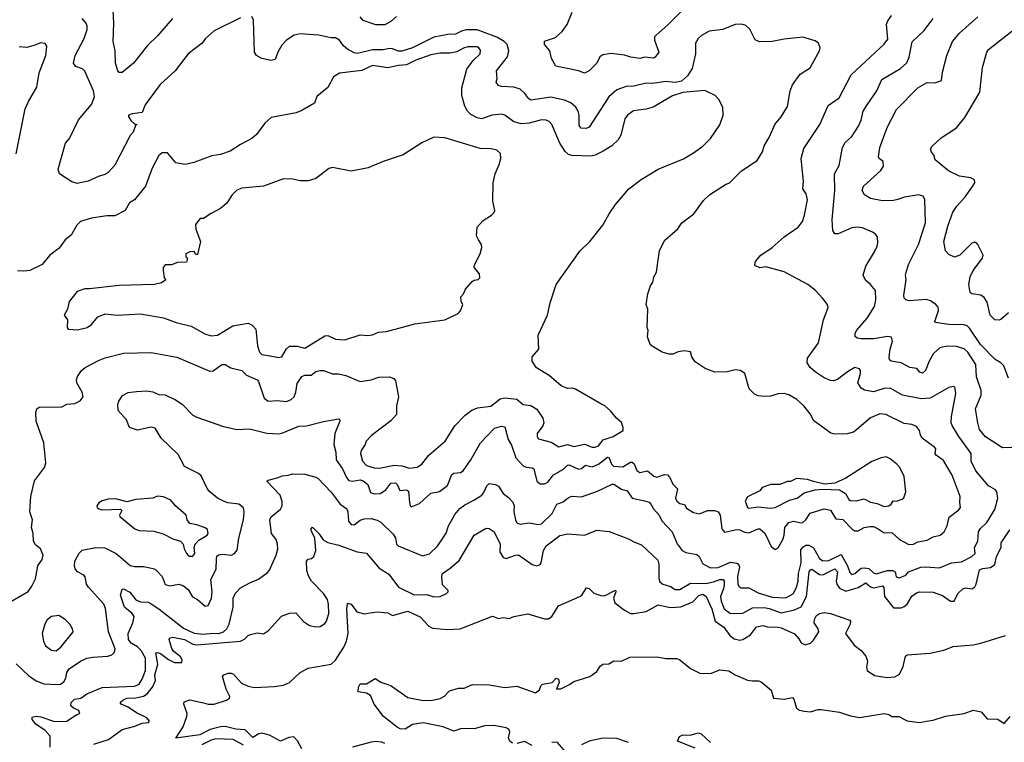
# Model space of a CAD drawing. Extents: x 1863017 to 1989460, y 394564 to 532820.
# Tile 100 of 213: x 1890228 to 1896637, y 495697 to 500397. Entities that reach past the tile are written whole.
import ezdxf

# ---------------------------------------------------------------- set-up
doc = ezdxf.new("R2010")
doc.units = 0

msp = doc.modelspace()

# ---------------------------------------------------------------- linework, layer by layer
at = {"layer": '0CON10XD'}
for points in [[(1891222.9, 500405), (1891125, 500293.1), (1891060.6, 500229.4), (1890969.2, 500115), (1890895, 500054), (1890875, 500053.8), (1890866.2, 500065), (1890852.5, 500115), (1890849.4, 500195), (1890836.7, 500255), (1890841.5, 500375), (1890832.5, 500545)], [(1894545, 500461.4), (1894448.6, 500365), (1894368, 500295), (1894360.8, 500285), (1894360, 500265), (1894387.5, 500185), (1894365, 500154), (1894352.3, 500147.7), (1894297.6, 500152.4), (1894265, 500145.6), (1894205.6, 500154.4), (1894165, 500166.7), (1894078, 500178), (1894025, 500167.8), (1894004, 500155), (1893985.6, 500115), (1893935, 500064), (1893905, 500049.2), (1893865, 500064), (1893718.8, 500095), (1893690, 500145), (1893678.8, 500195), (1893643.8, 500235), (1893643.6, 500256.4), (1893715, 500280.8), (1893759.7, 500320.3), (1893792, 500365), (1893824.2, 500445)], [(1890425.9, 495665), (1890425.8, 495735.8), (1890395, 495774.6), (1890332.5, 495815), (1890308.6, 495845), (1890310.6, 495859.4), (1890335, 495866.9), (1890365, 495862.7), (1890455, 495831.5), (1890535, 495833.6), (1890595, 495876), (1890620, 495885), (1890613.9, 495903.9), (1890578, 495918), (1890562.2, 495935), (1890563.8, 495955), (1890585, 495977.8), (1890626.5, 495983.5), (1890665, 496011.3), (1890765, 496052.4), (1890975, 496062.1), (1891005.5, 496075), (1891025, 496107.1), (1891046.8, 496165), (1891047.2, 496245), (1891018.5, 496295), (1890995, 496317.2), (1890955, 496341.1), (1890937.7, 496365), (1890935.3, 496405), (1890964.5, 496475), (1890972.5, 496515), (1890960.6, 496535), (1890911.6, 496575), (1890885.5, 496654.5), (1890895, 496692.5), (1890905, 496696), (1890945, 496673.1), (1890984.2, 496624.2), (1891015, 496611.1), (1891065, 496607.5), (1891085, 496596.7), (1891134.9, 496564.9), (1891295, 496439.2), (1891365, 496407.5), (1891425, 496401.1), (1891485, 496407.5), (1891525, 496404.2), (1891555, 496416), (1891577.2, 496435), (1891591.9, 496465), (1891617.6, 496575), (1891618.4, 496635), (1891633.7, 496666.3), (1891665, 496701.5), (1891725.5, 496734.5), (1891782.8, 496757.2), (1891839.8, 496800.2), (1891853.4, 496816.6), (1891898.5, 496915), (1891908.9, 496955), (1891905.5, 496985), (1891898.5, 497015), (1891868.2, 497055), (1891856.5, 497145), (1891865, 497164.2), (1891925.8, 497214.2), (1891936, 497235), (1891937, 497263), (1891924.3, 497305), (1891837.5, 497395), (1891845, 497402.5), (1891905, 497416.2), (1891938.8, 497431.2), (1891975, 497434.2), (1892005, 497444.2), (1892085, 497440.8), (1892155, 497422.5), (1892168.8, 497415), (1892255, 497324.2), (1892314.3, 497245), (1892357.1, 497215), (1892364.5, 497195), (1892367.8, 497135), (1892385, 497114.4), (1892405, 497111.9), (1892445, 497142.2), (1892470.2, 497149.8), (1892515, 497152.5), (1892555, 497142.7), (1892578.6, 497128.6), (1892660.2, 497050.2), (1892674.4, 497025), (1892682, 496985), (1892691.2, 496975), (1892850, 496910), (1892896.6, 496923.4), (1892947.3, 496972.7), (1893003.8, 497056.2), (1893020, 497105), (1893037.7, 497135), (1893060.6, 497179.4), (1893093.1, 497216.9), (1893125, 497242.5), (1893185, 497271.2), (1893235.6, 497305), (1893252.2, 497325), (1893269.4, 497365), (1893285, 497380), (1893325, 497373.5), (1893345, 497363.3), (1893375, 497314.3), (1893410.2, 497290.2), (1893438.9, 497258.9), (1893446.7, 497235), (1893445.6, 497195), (1893455.6, 497145), (1893465, 497124), (1893485, 497115.6), (1893545, 497123.4), (1893605, 497114.4), (1893625, 497117.5), (1893695, 497186), (1893724.3, 497245), (1893765, 497260), (1893799.8, 497290.2), (1893822.1, 497297.9), (1893885, 497294.6), (1893988.6, 497331.4), (1894085, 497375.6), (1894095.4, 497375.4), (1894145, 497344.4), (1894182.6, 497332.6), (1894215.4, 497285.4), (1894295, 497266.7), (1894325, 497257.8), (1894336.6, 497246.6), (1894354.5, 497215), (1894390, 497175), (1894407.1, 497137.1), (1894475.6, 497065), (1894507.9, 496987.9), (1894541.2, 496945), (1894565, 496932.5), (1894635, 496918.8), (1894650, 496905), (1894675, 496857.5), (1894725, 496832.2), (1894775, 496834.5), (1894855, 496868.9), (1894895, 496862.5), (1894906, 496855), (1894913.1, 496835), (1894899.5, 496775), (1894902.5, 496725), (1894910.3, 496710.3), (1894925, 496702), (1894975, 496701.4), (1895035, 496670), (1895125, 496640.6), (1895215, 496635.6), (1895265.3, 496664.7), (1895285.4, 496705), (1895295.4, 496745), (1895296.4, 496795), (1895315.7, 496865), (1895311.6, 496948.4), (1895325, 496966.9), (1895345, 496979.4), (1895365, 496978.5), (1895395, 496962.7), (1895435, 496892.5), (1895456.8, 496876.8), (1895495, 496880), (1895575, 496917.8), (1895615.6, 496845), (1895630.7, 496800.7), (1895645, 496788), (1895665, 496795.8), (1895705, 496828.6), (1895725, 496831.9), (1895755, 496826.7), (1895785, 496798.5), (1895805, 496792.1), (1895874.2, 496814.2), (1895912.5, 496815), (1895925.7, 496805), (1895933.2, 496773.2), (1895955, 496766), (1895996.2, 496785), (1896014, 496806), (1896094.6, 496835.4), (1896125, 496839.1), (1896215, 496830.9), (1896293.7, 496863.7), (1896358.3, 496871.7), (1896424.6, 496905.4), (1896448, 496925), (1896442.2, 496965), (1896464.3, 497005), (1896470, 497065), (1896481.7, 497088.3), (1896523.8, 497126.2), (1896575, 497211.2), (1896595.6, 497285.6), (1896588.6, 497325), (1896579.3, 497339.3), (1896534, 497365), (1896451.9, 497461.9), (1896420.4, 497525), (1896421.5, 497575), (1896340.4, 497685), (1896297, 497757), (1896291.8, 497775), (1896294, 497816), (1896320.8, 497965), (1896315, 498006.7), (1896305, 498011.2), (1896275, 498004), (1896155, 497935.5), (1896095, 497930.8), (1895974.7, 497954.7), (1895895, 497999.5), (1895855, 497998.2), (1895785, 497976.9), (1895726.8, 497986.8), (1895705, 498001.2), (1895684, 498035), (1895701.4, 498095), (1895702, 498115), (1895695.5, 498125.5), (1895665, 498134.2), (1895616.4, 498106.4), (1895552.2, 498057.8), (1895525, 498048.5), (1895505, 498049.5), (1895465, 498067.3), (1895406.5, 498106.5), (1895374.4, 498135), (1895354.4, 498165), (1895357.1, 498195), (1895428.6, 498295), (1895460.6, 498445), (1895491.2, 498525), (1895486.2, 498545), (1895453.3, 498585), (1895407.5, 498635), (1895357.5, 498675), (1895205, 498758), (1895085, 498790), (1895045, 498784), (1895017.5, 498795), (1895013, 498803), (1895016.7, 498825), (1895053.3, 498865), (1895125.4, 498914.6), (1895205, 498984.2), (1895295, 499048), (1895324.2, 499085), (1895336.7, 499125), (1895356.7, 499225), (1895347.8, 499265), (1895326.5, 499296.5), (1895330, 499345), (1895314.4, 499495), (1895331.1, 499558.9), (1895435.6, 499715), (1895490.4, 499839.6), (1895561.4, 499888.6), (1895640.9, 500039.1), (1895855, 500237.5), (1895879.1, 500270.9), (1895870, 500365), (1895875.8, 500385), (1895902.5, 500425)], [(1891665, 500408.6), (1891495, 500324.2), (1891436.4, 500273.6), (1891415.4, 500244.6), (1891324.6, 500175.4), (1891240.8, 500065), (1891142.5, 499975), (1891045, 499843.8), (1891025.5, 499794.5), (1890960, 499785), (1890937.5, 499775), (1890937.5, 499765), (1890955, 499740), (1890975, 499720), (1890990, 499715), (1890981.7, 499708.3), (1890966, 499665), (1890947.1, 499642.9), (1890848.5, 499451.5), (1890805, 499402.5), (1890785, 499389.2), (1890745, 499380), (1890675, 499347.5), (1890602.3, 499332.3), (1890567.5, 499342.5), (1890486.7, 499395), (1890478, 499425), (1890527.5, 499595), (1890551.9, 499625), (1890612, 499745), (1890695.5, 499844.5), (1890715.7, 499895), (1890709.2, 499935), (1890652.8, 500062.8), (1890636.9, 500076.9), (1890592.8, 500092.8), (1890579.4, 500115), (1890588.5, 500165), (1890647.3, 500275), (1890667.6, 500332.4), (1890668.2, 500355), (1890661.1, 500375), (1890635, 500405.6)], [(1890787.6, 496567.6), (1890775.3, 496595.3), (1890676, 496705), (1890663.8, 496725), (1890653.9, 496773.9), (1890646.2, 496785), (1890605.7, 496805.7), (1890590, 496825), (1890584.2, 496845), (1890588, 496875), (1890615, 496926.7), (1890635, 496946.2), (1890725, 496964.3), (1890781.7, 496961.7), (1890855.8, 496925), (1890947.6, 496847.6), (1890975, 496840), (1891035, 496841.4), (1891097.9, 496827.9), (1891115, 496818), (1891155.6, 496775.6), (1891175, 496724.4), (1891205, 496714.5), (1891265, 496725.8), (1891295, 496715.7), (1891325, 496690.6), (1891353.8, 496643.8), (1891386.3, 496626.3), (1891435, 496582.5), (1891455, 496586.7), (1891476.4, 496633.6), (1891481.3, 496675), (1891472.5, 496755), (1891507.6, 496822.4), (1891509.5, 496890.5), (1891512, 496908), (1891522.7, 496917.3), (1891548.6, 496921.4), (1891606.5, 496913.5), (1891626, 496924), (1891643.4, 496946.6), (1891655.6, 497025), (1891685.5, 497145), (1891690, 497195), (1891685, 497221.2), (1891655, 497245.6), (1891583.6, 497253.6), (1891555, 497264.4), (1891516, 497285), (1891465, 497327.1), (1891447.8, 497347.8), (1891409.4, 497429.4), (1891391.2, 497445), (1891300.2, 497490.2), (1891259.1, 497569.1), (1891150, 497675), (1891110.5, 497740.5), (1891083.2, 497746.8), (1890995, 497727.5), (1890942.5, 497745), (1890923.8, 497795), (1890869.4, 497855), (1890867.8, 497895), (1890873.6, 497916.4), (1890897.7, 497952.3), (1890935, 497971.2), (1890989.2, 497979.2), (1891055, 497983.3), (1891095, 497976.9), (1891135, 497960), (1891175, 497958), (1891243.3, 497925), (1891285, 497895.8), (1891355.4, 497825.4), (1891381.1, 497811.1), (1891555, 497750), (1891645, 497732.5), (1891725, 497735.8), (1891836.8, 497706.8), (1891915.6, 497704.4), (1891935, 497706.9), (1892045, 497752.5), (1892095, 497756), (1892205, 497784.2), (1892305, 497800), (1892312.5, 497795), (1892311.2, 497785), (1892278.8, 497705), (1892272.5, 497635), (1892286.6, 497585), (1892287.2, 497535), (1892330, 497475), (1892355, 497418.6), (1892370, 497400), (1892394.6, 497394.6), (1892445, 497403.7), (1892465, 497396.8), (1892494.7, 497374.7), (1892512.6, 497322.6), (1892535, 497312.3), (1892575.2, 497314.8), (1892610.6, 497339.4), (1892645, 497382.2), (1892673.6, 497383.6), (1892684.5, 497374.5), (1892702, 497335), (1892745, 497339.4), (1892759.8, 497329.8), (1892765.7, 497255.7), (1892770, 497235), (1892777.5, 497227.5), (1892829.8, 497250.2), (1892905, 497317.5), (1892961.3, 497328.7), (1893013.6, 497366.4), (1893041.7, 497438.3), (1893055, 497448.1), (1893097.9, 497452.1), (1893115, 497462.5), (1893165, 497534), (1893226.7, 497645), (1893319.5, 497740.5), (1893365, 497754.2), (1893385, 497748.8), (1893407.2, 497667.2), (1893430.2, 497630.2), (1893458.2, 497548.2), (1893506.2, 497496.2), (1893525, 497486.5), (1893565, 497483.1), (1893575.4, 497475.4), (1893593.5, 497395), (1893615, 497377.1), (1893645, 497378.9), (1893665, 497390), (1893703.5, 497436.5), (1893767.5, 497472.5), (1893795, 497499.5), (1893805, 497501.2), (1893865, 497473.1), (1893885, 497478.5), (1893910.9, 497499.1), (1893955, 497489.3), (1893995, 497506.9), (1894055, 497552.1), (1894066.2, 497546.2), (1894080.4, 497505), (1894093.5, 497493.5), (1894155, 497488.8), (1894205, 497519.6), (1894215, 497520), (1894227.7, 497507.7), (1894245, 497465.6), (1894265, 497450.9), (1894315, 497462.1), (1894355, 497427.3), (1894375, 497420.4), (1894425, 497439.7), (1894445, 497436.1), (1894460, 497420), (1894479.6, 497375), (1894510.5, 497345), (1894497.3, 497285), (1894504.5, 497265), (1894525, 497249.1), (1894555, 497242.9), (1894569.2, 497219.2), (1894585, 497210), (1894615, 497191.1), (1894652.8, 497182.8), (1894706.1, 497203.9), (1894753.8, 497203.8), (1894775, 497195.7), (1894787.5, 497175), (1894799.4, 497085), (1894815, 497064.2), (1894895, 497081.9), (1894915, 497079.2), (1894945, 497063.3), (1894975, 497060.3), (1895035, 497086.4), (1895045, 497085.5), (1895078, 497058), (1895120.5, 496970.5), (1895145, 496950), (1895165, 496961.2), (1895195, 497015.8), (1895204.6, 497045), (1895208.5, 497095), (1895235, 497126.5), (1895265, 497135.5), (1895315, 497124.5), (1895325, 497127.3), (1895345, 497144.5), (1895372.5, 497187.5), (1895465, 497215.4), (1895505.8, 497205.8), (1895539.5, 497149.5), (1895585, 497145.4), (1895645, 497084.6), (1895665, 497072.5), (1895685, 497072.3), (1895725, 497093.3), (1895761.2, 497101.2), (1895785, 497100), (1895815, 497084.5), (1895855, 497059.1), (1895905, 497062.1), (1895955, 497015.6), (1896014.5, 496984.5), (1896045, 496985.6), (1896075, 497000.6), (1896135, 497010.6), (1896175, 497032.9), (1896220, 497045), (1896246, 497065), (1896264.3, 497105), (1896278.2, 497161.8), (1896341.1, 497208.9), (1896352.9, 497225), (1896346.8, 497256.8), (1896350, 497295), (1896297.8, 497435), (1896240.9, 497530.9), (1896192.9, 497565), (1896187.5, 497575), (1896191.4, 497605), (1896184.3, 497615), (1896102.9, 497675), (1896091.1, 497695), (1896084.4, 497725), (1896065, 497751.4), (1896035, 497764.4), (1895985, 497769.5), (1895865, 497830), (1895826.6, 497833.4), (1895765, 497807.1), (1895678.1, 497731.9), (1895655, 497713.1), (1895615, 497702.8), (1895535, 497701.5), (1895507.7, 497707.7), (1895398.3, 497788.3), (1895374.1, 497834.1), (1895332, 497885), (1895286.4, 497926.4), (1895235, 497958), (1895205, 497965.8), (1895165.9, 497964.1), (1895115, 497949.2), (1895075.9, 497945.9), (1895035, 497951.2), (1895011.7, 497961.7), (1894976.1, 497996.1), (1894947.5, 498095), (1894920, 498115), (1894885, 498120), (1894833.6, 498106.4), (1894753.6, 498103.6), (1894689.3, 498129.3), (1894625, 498172.5), (1894602.5, 498205), (1894595, 498237.5), (1894555, 498242.5), (1894515, 498236.2), (1894479.3, 498220.7), (1894455, 498221.2), (1894410, 498235), (1894345, 498272.5), (1894332.5, 498285), (1894313.9, 498333.9), (1894320, 498375), (1894313.3, 498395), (1894316.7, 498515), (1894306.7, 498545), (1894317.5, 498615), (1894333.3, 498665), (1894349.5, 498690.5), (1894356.7, 498725), (1894373.3, 498755), (1894393.8, 498895), (1894426.4, 498963.6), (1894513, 499037), (1894537.5, 499075), (1894616.7, 499135), (1894678.3, 499221.7), (1894720.5, 499259.5), (1894822.5, 499325), (1894847.5, 499335), (1894927.5, 499415), (1895027.9, 499482.1), (1895063.3, 499536.7), (1895075, 499576.7), (1895108.6, 499635), (1895143.8, 499716.2), (1895185, 499766.2), (1895225, 499833.3), (1895244.2, 499935), (1895257.6, 499972.4), (1895307.4, 500042.6), (1895373.8, 500085), (1895387.8, 500112.2), (1895433.8, 500195), (1895438.8, 500215), (1895426.7, 500245), (1895405, 500260), (1895325, 500284.2), (1895205, 500270.6), (1895125, 500254.3), (1895044.1, 500254.1), (1895016.1, 500266.1), (1894981.2, 500335), (1894955, 500358.8), (1894927.3, 500367.3), (1894885, 500365.8), (1894805, 500332.9), (1894715, 500321.4), (1894666.4, 500293.6), (1894645, 500274), (1894627.5, 500245), (1894627.5, 500175), (1894605, 500078.8), (1894575, 500032.1), (1894535, 499997.5), (1894495, 499988.3), (1894435, 499994.2), (1894345, 499982.4), (1894305, 499983.4), (1894225, 499964.6), (1894175, 499961.5), (1894115, 499941.5), (1894062.2, 499895), (1893935, 499698), (1893915, 499688.6), (1893882.1, 499692.1), (1893869.2, 499709.2), (1893870, 499775), (1893863.1, 499803.1), (1893847.7, 499827.7), (1893815, 499856.2), (1893775, 499874.5), (1893685, 499893.8), (1893555, 499874.6), (1893541.9, 499881.9), (1893516.9, 499916.9), (1893485, 499945.4), (1893445, 499957.9), (1893365, 499961.9), (1893345, 499968.8), (1893330.5, 499990.5), (1893335.8, 500015), (1893332.5, 500065), (1893404.2, 500155), (1893412.8, 500195), (1893401.8, 500235), (1893381.8, 500255), (1893335, 500283.7), (1893205, 500331.6), (1893135, 500331.6), (1893105, 500322.6), (1893065, 500303.4), (1893015, 500301), (1892925, 500283.2), (1892785, 500213.3), (1892715, 500191.9), (1892695, 500191.8), (1892655, 500208.1), (1892635, 500209.8), (1892595, 500201.7), (1892525, 500200.2), (1892426.9, 500176.9), (1892405, 500181.5), (1892361.1, 500205), (1892335, 500227.8), (1892310.5, 500265), (1892285, 500280), (1892255, 500279.6), (1892173.1, 500296.9), (1892055, 500304.6), (1892015, 500295.5), (1891964.3, 500265), (1891935, 500232), (1891908.6, 500185), (1891891.7, 500138.3), (1891865, 500131.1), (1891805.3, 500145.3), (1891770, 500165), (1891756.9, 500185), (1891750.8, 500395), (1891738.3, 500418.3)], [(1892644, 500385), (1892605, 500364.4), (1892545.7, 500364.3), (1892465, 500392.5), (1892445.5, 500415.5)], [(1892681.2, 500418.8), (1892644, 500385)], [(1896685, 497614.2), (1896625, 497612.5), (1896514.6, 497684.6), (1896475, 497731.2), (1896465.6, 497775), (1896450, 497865), (1896485.6, 497955), (1896486.5, 497985), (1896455.3, 498075), (1896451.4, 498155), (1896398.7, 498235), (1896375, 498255.9), (1896325, 498271.2), (1896265, 498273.6), (1896218.3, 498261.7), (1896177.1, 498225), (1896147.8, 498175), (1896125, 498116.2), (1896105, 498097.5), (1896086.2, 498105), (1896067.3, 498127.3), (1896021.2, 498135), (1895965, 498164.5), (1895900, 498175), (1895889.4, 498185), (1895887.8, 498205), (1895894.4, 498255), (1895910, 498305), (1895902.3, 498332.3), (1895876.9, 498336.9), (1895785, 498322.1), (1895705, 498320.9), (1895680, 498325), (1895665.9, 498335.9), (1895665.8, 498355), (1895675.7, 498375), (1895745.3, 498454.7), (1895792, 498532), (1895801.8, 498575), (1895799.2, 498635), (1895766, 498675), (1895733, 498703), (1895719.4, 498735), (1895735.5, 498794.5), (1895792.4, 498887.6), (1895808.6, 498925), (1895814.3, 498945), (1895810.8, 498985), (1895796, 499005), (1895778.8, 499015), (1895715, 499042.2), (1895678.3, 499048.3), (1895645, 499043.3), (1895555, 499004.4), (1895535, 499004.2), (1895521.1, 499025), (1895517.5, 499095), (1895533, 499285), (1895532.2, 499395), (1895561.3, 499448.7), (1895583.5, 499565), (1895601.8, 499598.2), (1895645, 499637.1), (1895688.1, 499705), (1895705.4, 499744.6), (1895717.5, 499802.5), (1895745, 499844.2), (1895808.2, 499935), (1895840.9, 500009.1), (1895960.9, 500079.1), (1896003.1, 500116.9), (1896016.9, 500153.1), (1896037.9, 500252.1), (1896115, 500327.5), (1896172.9, 500405)], [(1896664.6, 498064.6), (1896634.3, 498145), (1896615, 498164.3), (1896576.8, 498186.8), (1896481.5, 498285), (1896411.3, 498391.3), (1896395.9, 498405.9), (1896375, 498411.5), (1896275, 498414.1), (1896187.7, 498427.7), (1896184.2, 498435), (1896208.6, 498505), (1896206.8, 498526.8), (1896191.2, 498545), (1896157.4, 498567.4), (1896127.4, 498577.4), (1896018.7, 498568.7), (1895995, 498574.3), (1895985.8, 498585), (1895982.2, 498605), (1895998.5, 498705), (1895993.3, 498735), (1895997.4, 498752.6), (1896014.4, 498805), (1896079.5, 498935), (1896124.4, 499075), (1896120, 499225), (1896108.8, 499248.8), (1896078.1, 499258.1), (1895987, 499243), (1895943.3, 499226.7), (1895915, 499220), (1895845, 499219.5), (1895765, 499234.3), (1895727.9, 499257.9), (1895710.8, 499285), (1895720, 499315), (1895833.6, 499416.4), (1895851.4, 499445), (1895847.5, 499475), (1895823.2, 499493.2), (1895818.9, 499505), (1895825.8, 499565.8), (1895875, 499696), (1895935, 499812.9), (1896075, 499954.3), (1896135, 499987.5), (1896185, 499986.7), (1896228.5, 500001.5), (1896234.5, 500055.5), (1896261.9, 500165), (1896298.9, 500255), (1896345, 500309.4), (1896464.6, 500415.4)], [(1896665, 498491.1), (1896615, 498447.5), (1896602.7, 498442.7), (1896575.9, 498445.9), (1896544.4, 498475), (1896525, 498558.8), (1896505, 498590), (1896485, 498604.4), (1896425, 498614), (1896415, 498623.3), (1896405.5, 498675), (1896415, 498723.8), (1896434.5, 498765), (1896495.5, 498845), (1896499.5, 498865), (1896465, 498934.3), (1896445, 498950), (1896425, 498942.9), (1896346.7, 498865), (1896312, 498852), (1896275, 498870), (1896255, 498893.3), (1896242.9, 498955), (1896268.8, 499055), (1896302.9, 499145), (1896328.2, 499185), (1896382.7, 499245), (1896426.4, 499305), (1896444.4, 499335), (1896442.5, 499355), (1896418.7, 499368.7), (1896345, 499379.6), (1896274.2, 499415), (1896186.7, 499485), (1896177.7, 499517.7), (1896163.3, 499535), (1896156.7, 499555), (1896166.7, 499575), (1896225, 499628.8), (1896325, 499694), (1896379.7, 499760.3), (1896476.9, 499925), (1896494.5, 500085.5), (1896522.9, 500185), (1896535, 500203.8), (1896685, 500322.5)], [(1890175, 496614.2), (1890282.6, 496677.4), (1890307.6, 496712.4), (1890330.8, 496760.8), (1890347.1, 496845), (1890373.8, 496885), (1890380.5, 496915), (1890364.7, 496954.7), (1890330.9, 496980.9), (1890317.8, 497005), (1890315.7, 497055), (1890306, 497095), (1890310.8, 497145), (1890294.3, 497195), (1890300, 497295), (1890325, 497397.5), (1890390, 497485), (1890398.8, 497515), (1890385.6, 497645), (1890335.7, 497785), (1890333.3, 497845), (1890340, 497865), (1890355, 497876.2), (1890502, 497878), (1890534.3, 497895.7), (1890588.3, 497901.7), (1890621.2, 497918.8), (1890641.2, 497945), (1890634, 497975), (1890600.8, 498035), (1890598.1, 498055), (1890603.8, 498076.2), (1890630.8, 498115), (1890654, 498135), (1890740.4, 498179.6), (1890785, 498197.8), (1890905, 498228.2), (1891085, 498232.9), (1891251.3, 498201.3), (1891465, 498110.8), (1891486.8, 498113.2), (1891545, 498154), (1891565, 498154), (1891602.4, 498132.4), (1891673.8, 498115), (1891705, 498084.5), (1891773.8, 498055), (1891783, 498043), (1891818.9, 497935), (1891846.2, 497916.2), (1891905, 497920.9), (1891965, 497913.6), (1891995, 497926.7), (1892015.7, 497945), (1892026.8, 497975), (1892035, 498030), (1892063.8, 498076.2), (1892085, 498084.4), (1892125, 498085.5), (1892155, 498108.6), (1892185, 498116), (1892205, 498115.7), (1892264.5, 498094.5), (1892303.2, 498093.2), (1892352.2, 498082.2), (1892445, 498044.2), (1892515.5, 498054.5), (1892565, 498071.4), (1892635, 498074), (1892664.1, 498064.1), (1892675, 498047.5), (1892693.1, 497945), (1892680.4, 497885), (1892680.9, 497829.1), (1892645, 497788), (1892517.6, 497692.4), (1892484, 497655), (1892478, 497635), (1892451.1, 497595), (1892446.9, 497575), (1892459.4, 497525), (1892485, 497497.8), (1892535, 497483.1), (1892570.4, 497480.4), (1892665, 497499.4), (1892715, 497495.3), (1892765, 497479.6), (1892815, 497487.5), (1892846.2, 497505), (1892891.2, 497565), (1892997.5, 497655), (1893061.4, 497755), (1893128, 497825), (1893171.8, 497858.2), (1893208, 497872), (1893295, 497883.1), (1893355, 497930.5), (1893385, 497938.2), (1893465, 497929.2), (1893505, 497894.6), (1893555, 497886.6), (1893595, 497863.6), (1893633.9, 497805), (1893639.4, 497775), (1893632.5, 497755), (1893597.5, 497705), (1893596, 497685), (1893605, 497670), (1893688.3, 497648.3), (1893738.6, 497618.6), (1893795, 497633.7), (1893835, 497620.6), (1893905, 497635.8), (1893955, 497617.1), (1893975, 497616.5), (1893995, 497626.2), (1894026.4, 497663.6), (1894092, 497685), (1894156.7, 497725), (1894156.7, 497745), (1894145, 497777.5), (1894112.5, 497805), (1894073, 497853), (1894037.5, 497885), (1894011.7, 497898.3), (1893845, 497993.8), (1893825, 498000), (1893795, 497997.5), (1893752.5, 498015), (1893675, 498083.8), (1893592.3, 498132.3), (1893563.8, 498175), (1893563.8, 498205), (1893606.7, 498255), (1893602.5, 498345), (1893664.1, 498475.9), (1893681.2, 498555), (1893720, 498675), (1893875, 498892.5), (1893940, 498955), (1894025, 499060), (1894064.2, 499135), (1894105.8, 499195), (1894192.8, 499297.2), (1894273.4, 499356.6), (1894385, 499425.7), (1894548, 499492), (1894615, 499530), (1894675.5, 499574.5), (1894724, 499625), (1894785, 499713.3), (1894806.2, 499775), (1894805.8, 499825.8), (1894781.2, 499875), (1894754.1, 499904.1), (1894686.8, 499936.8), (1894545, 499923.6), (1894477.6, 499902.4), (1894352, 499828), (1894305, 499815.5), (1894223.8, 499805), (1894185, 499776.9), (1894167.8, 499752.2), (1894141.1, 499645), (1894123.1, 499615), (1894083, 499577), (1894027, 499543), (1893975, 499515.7), (1893945, 499510), (1893823.2, 499513.2), (1893799.7, 499519.7), (1893779.5, 499539.5), (1893745, 499592.9), (1893692.5, 499715), (1893675, 499734.4), (1893655, 499743.6), (1893625, 499746.2), (1893545, 499724.6), (1893495, 499719.7), (1893445, 499732.1), (1893386, 499776), (1893365, 499782.5), (1893304, 499776), (1893235, 499752.5), (1893205, 499759.4), (1893165, 499779.4), (1893142.3, 499802.3), (1893125.5, 499835), (1893105.5, 499905), (1893106.6, 499953.4), (1893139.4, 500075), (1893178.9, 500131.1), (1893225, 500174.2), (1893228, 500198), (1893217.1, 500215), (1893205, 500220.5), (1893145, 500220), (1893117.6, 500212.4), (1893072.8, 500187.2), (1893028.7, 500178.7), (1892965, 500180.4), (1892905, 500168), (1892805.9, 500134.1), (1892745, 500102.7), (1892695, 500100), (1892625, 500083.9), (1892525, 500098.5), (1892455, 500067.3), (1892310.5, 500049.5), (1892270, 500025), (1892233.8, 499955), (1892163.2, 499896.8), (1892146.2, 499855), (1892065, 499806), (1892028.8, 499791.2), (1891865, 499761.2), (1891825, 499723.3), (1891769.7, 499650.3), (1891738.8, 499625), (1891665, 499585.7), (1891598.9, 499541.1), (1891535, 499520.5), (1891478.3, 499511.7), (1891362.1, 499467.9), (1891305, 499455.8), (1891245.8, 499465.8), (1891190.7, 499530.7), (1891155, 499530.8), (1891135, 499513.8), (1891089.7, 499430.3), (1891048, 499315), (1890975.8, 499225), (1890944.2, 499205), (1890914, 499155), (1890848.3, 499121.7), (1890795, 499121.8), (1890695, 499105.3), (1890625.3, 499084.7), (1890600, 499060), (1890564.4, 498995), (1890524.2, 498965.8), (1890485, 498911.4), (1890424.6, 498865.4), (1890375, 498804.2), (1890295, 498765.8), (1890255, 498760.8), (1890214.1, 498764.1)], [(1890204.5, 499525), (1890265, 499816.7), (1890285.6, 499865), (1890340.8, 499959.2), (1890355, 500052.5), (1890398.1, 500165), (1890405.8, 500225), (1890395, 500241.2), (1890365, 500245.5), (1890320.4, 500229.6), (1890275.7, 500215.7), (1890225, 500221.4)], [(1891915, 498200.6), (1891935, 498204.3), (1891965, 498255.4), (1891985, 498272.8), (1892035, 498274.1), (1892085, 498260.4), (1892215, 498341.2), (1892235, 498343.3), (1892285, 498318.1), (1892345, 498315.7), (1892445, 498346.2), (1892495, 498343.1), (1892525, 498348), (1892564.4, 498365.6), (1892615, 498370), (1892800.7, 498419.3), (1892995, 498444), (1893082.5, 498485), (1893097.7, 498502.3), (1893112.5, 498545), (1893102.5, 498565), (1893100, 498595), (1893117, 498613), (1893130, 498645), (1893172.5, 498695), (1893186.1, 498703.9), (1893212.5, 498707.5), (1893222.5, 498717.5), (1893220.6, 498745), (1893185.8, 498785), (1893188.3, 498801.7), (1893226, 498875), (1893236.7, 498915), (1893233.8, 498935), (1893213.8, 498965), (1893201.2, 498991.2), (1893205, 499047.5), (1893245, 499090), (1893300, 499125), (1893315, 499140), (1893320, 499155), (1893307, 499217), (1893310, 499335), (1893323.8, 499395), (1893350, 499455), (1893360, 499495), (1893357.7, 499527.7), (1893335, 499549.2), (1893296.8, 499556.8), (1893225, 499558.8), (1892995, 499628.8), (1892925, 499633.8), (1892845, 499596.7), (1892725, 499518.8), (1892594.5, 499475.5), (1892495.6, 499434.4), (1892385, 499412.9), (1892264.1, 499435.9), (1892241.2, 499428.8), (1892190.8, 499389.2), (1892155, 499363.8), (1892105, 499350), (1892055, 499348), (1892005, 499359.2), (1891945, 499361.4), (1891815, 499314), (1891675, 499301.4), (1891642.4, 499287.6), (1891610, 499255), (1891576.4, 499203.6), (1891535, 499168), (1891475, 499137.5), (1891425, 499103.3), (1891402.5, 499105), (1891372.5, 499065), (1891374, 499035), (1891406.1, 498955), (1891385, 498870), (1891375, 498870), (1891365, 498890), (1891335, 498887.5), (1891310, 498875), (1891310, 498855), (1891320, 498845), (1891315, 498820), (1891255, 498817.5), (1891216.4, 498803.6), (1891175, 498802.5), (1891163.3, 498785), (1891163.3, 498765), (1891168.3, 498718.3), (1891180, 498705), (1891152.5, 498685), (1891105, 498673.9), (1890875, 498667.7), (1890682.9, 498647.1), (1890653.4, 498646.6), (1890601.7, 498628.3), (1890550, 498565), (1890540, 498515), (1890517.5, 498475), (1890540, 498445), (1890537.5, 498395), (1890545, 498383.3), (1890605, 498378.8), (1890667.5, 498395), (1890696.7, 498415), (1890737.5, 498465), (1890785, 498484), (1890863.8, 498476.2), (1891015, 498483.3), (1891165, 498458.1), (1891246.6, 498426.6), (1891345, 498402.9), (1891434, 498354), (1891475, 498341.5), (1891515.3, 498344.7), (1891615, 498406.5), (1891715, 498422.5), (1891740.7, 498410.7), (1891765.8, 498385), (1891776, 498276), (1891789.1, 498235), (1891805, 498220), (1891845, 498213.6), (1891915, 498200.6)], [(1895115, 497220), (1895145, 497224.3), (1895238.9, 497271.1), (1895288.8, 497285), (1895335, 497318.6), (1895405, 497338), (1895455.7, 497344.3), (1895565, 497339.1), (1895603.6, 497315), (1895625, 497275.8), (1895635, 497268.9), (1895675, 497266.9), (1895725, 497280.4), (1895765, 497259.6), (1895810.4, 497250.4), (1895855, 497231.1), (1895886.2, 497235), (1895901.2, 497245), (1895913.3, 497266.7), (1895935, 497265.8), (1895972.3, 497277.7), (1895983.6, 497286.4), (1895996, 497325), (1895985.8, 497425.8), (1895956, 497485), (1895937, 497507), (1895895, 497541.2), (1895867, 497553), (1895835, 497548), (1895775, 497522.5), (1895605, 497415.7), (1895535, 497382.9), (1895465.9, 497375.9), (1895394, 497394), (1895355, 497406), (1895285, 497412.5), (1895246.4, 497393.6), (1895225, 497392.5), (1895176.4, 497373.6), (1895117, 497373), (1895060, 497355), (1895045, 497332.5), (1894965, 497292.5), (1894950, 497265), (1894965, 497223.3), (1894975, 497220), (1895035, 497228.6), (1895115, 497220)], [(1891328.3, 496908.3), (1891355, 496908.6), (1891368.9, 496925), (1891363.8, 496965), (1891371.1, 496985), (1891395, 497012.3), (1891449.2, 497045), (1891456, 497055), (1891450.3, 497080.3), (1891435, 497092.2), (1891381.3, 497111.3), (1891335, 497120), (1891319.2, 497145), (1891311.2, 497175), (1891242, 497235), (1891211.3, 497271.3), (1891165, 497294.2), (1891125, 497297.5), (1891095, 497284.2), (1890984.1, 497275.9), (1890925, 497260), (1890855, 497280), (1890805, 497278), (1890765, 497268), (1890743.3, 497255), (1890730, 497235), (1890733.3, 497225), (1890742.5, 497215), (1890765, 497208), (1890885, 497212.5), (1890892.5, 497205), (1890878.8, 497175), (1890880, 497165), (1890978.6, 497085), (1891005, 497074.2), (1891100.9, 497070.9), (1891162.1, 497052.1), (1891225, 497020), (1891274.7, 497004.7), (1891292.3, 496985), (1891298.8, 496955), (1891314.5, 496925), (1891328.3, 496908.3)], [(1890710.6, 495685), (1890806.7, 495715), (1890895, 495780), (1890978.2, 495801.8), (1891025, 495822), (1891067.5, 495825), (1891072.5, 495835), (1891055, 495856.7), (1890989.5, 495889.5), (1890935, 495925.5), (1890888.1, 495945), (1890882.5, 495955), (1890899.3, 495970.7), (1890925, 495983.7), (1890985, 495985.7), (1891035, 495996.8), (1891057.2, 496012.8), (1891091.9, 496055), (1891112.1, 496097.9), (1891108.4, 496135), (1891126.7, 496205), (1891115, 496278.8), (1891125, 496281.9), (1891145, 496274.5), (1891198, 496235), (1891235, 496215.8), (1891283, 496217), (1891286.7, 496233.3), (1891275, 496253.3), (1891230.2, 496290.2), (1891217.8, 496307.8), (1891200.9, 496365), (1891205, 496376.9), (1891225, 496380.4), (1891301.1, 496365), (1891355, 496336.1), (1891380.5, 496330.5), (1891665.4, 496354.6), (1891692.5, 496367.5), (1891715, 496392.5), (1891731.7, 496398.3), (1891775, 496409.2), (1891815, 496402), (1891848, 496425), (1891933.2, 496516.8), (1891985, 496537.5), (1892025, 496538.8), (1892075, 496482), (1892115, 496457.5), (1892155, 496447.5), (1892185, 496450.8), (1892215, 496469.2), (1892225.4, 496484.6), (1892240.4, 496535), (1892238.9, 496595), (1892230.8, 496625), (1892205, 496665.6), (1892127.8, 496745), (1892108.7, 496778.7), (1892097.7, 496815), (1892094.6, 496875.4), (1892105, 496887.5), (1892126.8, 496893.2), (1892142, 496905), (1892155.3, 496944.7), (1892149.5, 497025), (1892125.4, 497075), (1892125, 497086), (1892135, 497096.7), (1892175.6, 497055.6), (1892204, 497014), (1892235, 496995.6), (1892305, 496978.2), (1892425, 496935.6), (1892485, 496926.2), (1892568.8, 496828.8), (1892631.4, 496791.4), (1892694.2, 496705), (1892795, 496657.1), (1892877.8, 496657.8), (1892925, 496642.5), (1892965, 496645.8), (1893005.8, 496664.2), (1893016.2, 496675), (1893016.2, 496685), (1892980.5, 496720.5), (1892975.6, 496775), (1892979.4, 496795), (1893030.9, 496829.1), (1893089.8, 496880.2), (1893186.2, 497045), (1893265, 497088.8), (1893285, 497088), (1893316.2, 497066.2), (1893356.2, 496985), (1893352.6, 496935), (1893375, 496898.2), (1893395, 496892.3), (1893455, 496914.5), (1893475, 496915.6), (1893565, 496853.3), (1893594.2, 496845.8), (1893615, 496854), (1893622.5, 496865), (1893636.7, 496945), (1893654.3, 496975), (1893745, 497042.5), (1893797, 497053)], [(1893797, 497053), (1893904.2, 497044.2), (1893985, 497075.8), (1894065, 497068), (1894190.9, 497020.9), (1894225, 497000), (1894275, 496982), (1894382.4, 496882.4), (1894388.9, 496855), (1894388.5, 496765), (1894395, 496740), (1894415, 496725.6), (1894465, 496709.4), (1894495, 496690.6), (1894525, 496691.8), (1894595, 496731.3), (1894695, 496730.7), (1894745, 496740.2), (1894785, 496756.6), (1894806.4, 496756.4), (1894814.4, 496745), (1894814.3, 496724.3), (1894809.8, 496695), (1894790.7, 496645), (1894793.5, 496615), (1894814.3, 496565), (1894855, 496534.7), (1894935, 496536.4), (1894997.6, 496572.4), (1895074.5, 496574.5), (1895107.6, 496567.6), (1895185, 496538.4), (1895271.2, 496558.8), (1895315, 496578.6), (1895348.7, 496645), (1895367.7, 496805), (1895375, 496818.8), (1895385, 496823.1), (1895435, 496788.1), (1895455, 496785.3), (1895535, 496824.7), (1895550.5, 496805), (1895543.1, 496745), (1895546.9, 496725), (1895565, 496700), (1895605, 496679.3), (1895686.7, 496703.3), (1895735, 496733.1), (1895765, 496709.1), (1895785, 496702.2), (1895845, 496714.7), (1895852.9, 496702.9), (1895857.6, 496645), (1895915, 496571.1), (1895965, 496571.1), (1895985, 496579.4), (1896004.6, 496595.4), (1896035, 496647.1), (1896065, 496669.2), (1896085, 496675.8), (1896175, 496672.5), (1896235, 496652), (1896286.2, 496615), (1896310.8, 496615), (1896335.5, 496664.5), (1896366.7, 496695), (1896385, 496702), (1896425, 496696), (1896445, 496708.8), (1896454.5, 496725.5), (1896475, 496818.9), (1896495, 496828.4), (1896547, 496833), (1896575, 496854.4), (1896586, 496905), (1896616.5, 496965), (1896616.5, 496995), (1896672, 497078)], [(1892065.6, 495655), (1892037.4, 495707.4), (1892012.4, 495732.4), (1891981.1, 495728.9), (1891925, 495704.5), (1891855, 495744.1), (1891805, 495757.1), (1891785, 495752), (1891745, 495728.2), (1891695, 495778.9), (1891635, 495782.9), (1891565, 495799.3), (1891535, 495798.1), (1891468.8, 495781.2), (1891400, 495745), (1891245, 495724), (1891292.6, 495797.4), (1891317.3, 495865), (1891317.5, 495885), (1891295.8, 495944.2), (1891299.3, 495960.7), (1891335, 495973.3), (1891425, 495952.7), (1891455, 495944.6), (1891495, 495946), (1891575, 495970.5), (1891595, 495984.2), (1891595.6, 495995), (1891572.6, 496042.6), (1891548, 496125), (1891556.7, 496135), (1891585, 496145.8), (1891605, 496147.5), (1891619.8, 496139.8), (1891672.2, 496082.2), (1891715, 496061.1), (1891755, 496053.1), (1891885, 496059.6), (1891945, 496069.5), (1891983.8, 496085), (1892055, 496152), (1892105, 496180), (1892255, 496204.5), (1892285, 496230.6), (1892339.2, 496315), (1892356.6, 496355), (1892365.3, 496405.3), (1892356.7, 496563.3), (1892361.2, 496598.8), (1892365, 496602.9), (1892385.7, 496595.7), (1892423.3, 496545), (1892472.3, 496532.3), (1892495, 496535.8), (1892555, 496545.7), (1892625, 496540), (1892655, 496521.2), (1892755, 496549.1), (1892835, 496512.2), (1892892.1, 496452.1), (1892915, 496439.6), (1893015, 496431.5), (1893095, 496434.6), (1893305, 496516.7), (1893345, 496502), (1893375, 496508), (1893415, 496501.2), (1893445, 496516.2), (1893535, 496532), (1893645, 496500), (1893669.3, 496500.7), (1893692, 496515), (1893735, 496583.8), (1893873.3, 496645), (1893886.2, 496655), (1893917.3, 496702.7), (1893935, 496698.1), (1893965, 496666), (1894011.9, 496651.9), (1894035, 496650.6), (1894105.6, 496685.6), (1894109.1, 496675), (1894093.3, 496635), (1894101.4, 496605), (1894165.5, 496555.5), (1894205, 496535.7), (1894225, 496534.4), (1894305, 496547.7), (1894385, 496591.4), (1894462.7, 496572.7), (1894531.5, 496578.5), (1894610.3, 496609.7), (1894648.7, 496651.3), (1894675, 496660), (1894695.5, 496645.5), (1894733.6, 496565), (1894754.4, 496484.4), (1894812.2, 496445), (1894851.1, 496391.1), (1894879.5, 496369.5), (1894915, 496360.8), (1894935, 496366.6), (1894984.1, 496395.9), (1895025, 496447.1), (1895065, 496457.1), (1895095, 496448.1), (1895165, 496446.7), (1895185, 496440.8), (1895272.1, 496402.1), (1895298.9, 496368.9), (1895315, 496343.8), (1895341.4, 496331.4), (1895375, 496341.9), (1895395, 496360.6), (1895429.2, 496415), (1895425.4, 496435), (1895399.7, 496475), (1895401.1, 496495), (1895415, 496521.9), (1895435, 496535.6), (1895465, 496540.6), (1895505.3, 496535.3), (1895631.2, 496491.2), (1895636.2, 496485), (1895634.2, 496465), (1895602.5, 496405), (1895658.8, 496328.8), (1895705, 496294), (1895736.6, 496256.6), (1895745.6, 496225), (1895739.2, 496185), (1895744.2, 496164.2), (1895791.7, 496131.7), (1895875, 496119.4), (1895925, 496123.1), (1895955, 496140), (1895979.3, 496190.7), (1895993.1, 496256.9), (1896005, 496266.7), (1896155, 496276), (1896244.2, 496295.8), (1896305, 496320), (1896435, 496330), (1896485, 496341.2), (1896645, 496390.6)], [(1890205, 496208), (1890285, 496130.8), (1890336.5, 496096.5), (1890385, 496078.1), (1890475, 496071.9), (1890495, 496075.7), (1890515, 496090), (1890527.9, 496115), (1890535, 496151.2), (1890550.8, 496175), (1890625, 496225.7), (1890665, 496243.1), (1890705, 496251.5), (1890802.8, 496257.2), (1890828, 496265), (1890846.6, 496283.4), (1890849.6, 496305), (1890806.8, 496415), (1890787.6, 496567.6)], [(1890465, 496292.3), (1890497.1, 496315), (1890575.6, 496415), (1890572.9, 496435), (1890554.5, 496464.5), (1890525, 496496), (1890482.3, 496522.3), (1890435, 496516), (1890407.3, 496492.7), (1890392, 496465), (1890375.8, 496405), (1890382.9, 496355), (1890397.5, 496325), (1890435, 496296.4), (1890465, 496292.3)], [(1893435, 495691.8), (1893418.1, 495705), (1893409.4, 495725), (1893418, 495765), (1893411.7, 495781.7), (1893395, 495790), (1893315, 495806), (1893255, 495804.3), (1893185.4, 495784.6), (1893105, 495786.8), (1893055, 495768.9), (1892985, 495797.8), (1892855, 495823.1), (1892785, 495811.9), (1892737.8, 495782.2), (1892705, 495785.4), (1892685, 495794.7), (1892597.1, 495865), (1892536, 495945), (1892511.7, 496001.7), (1892485, 496016.2), (1892432.5, 496025), (1892433.3, 496055), (1892445, 496076.7), (1892485, 496076.7), (1892541.7, 496111.7), (1892578.9, 496088.9), (1892625, 496073.1), (1892645.8, 496065), (1892755, 495988.8), (1892855, 495969.6), (1892915, 495971.6), (1892965, 495981.5), (1892992.9, 495997.1), (1893025, 496031.2), (1893085, 496050), (1893121.7, 496048.3), (1893175, 496072.5), (1893285, 496071.4), (1893385.7, 496054.3), (1893465, 496062.5), (1893585, 496018.8), (1893612.3, 496037.7), (1893620.8, 496065), (1893631.2, 496075), (1893693.8, 496086.2), (1893720, 496115), (1893735, 496107.5), (1893740, 496085), (1893722.5, 496045), (1893750, 496045), (1893807.7, 496072.3), (1893835, 496093.3), (1893940, 496125), (1893985, 496156.7), (1894007.5, 496192.5), (1894025, 496204.4), (1894062.3, 496207.7), (1894095, 496227.8), (1894145, 496224.2), (1894200, 496250)], [(1894200, 496250), (1894375, 496252), (1894435, 496242.5), (1894505, 496242), (1894525, 496233.8), (1894595, 496176.2), (1894655, 496146.2), (1894725, 496144), (1894785, 496168.8), (1894845, 496161.2), (1894885, 496136.2), (1894965, 496102), (1894995, 496096), (1895037.7, 496097.7), (1895055, 496091.2), (1895120, 496035), (1895135, 495983.3), (1895205, 495978), (1895258, 495988), (1895267.7, 495977.7), (1895285, 495920), (1895305, 495906.2), (1895335, 495898.8), (1895375, 495896), (1895425, 495911.2), (1895445, 495910), (1895565, 495892), (1895635, 495868.9), (1895695, 495858.5), (1895855, 495884.2), (1895885, 495878), (1895905, 495864.2), (1895950, 495865), (1896005, 495835.8), (1896085, 495826.2), (1896130, 495835), (1896175, 495840), (1896255, 495866), (1896375, 495883.8), (1896435, 495906.2), (1896486.1, 495896.1), (1896525, 495850), (1896595, 495848), (1896635, 495820), (1896675, 495863.8)], [(1891685, 495678.7), (1891618.6, 495715), (1891505, 495719.4), (1891475, 495711.1), (1891415, 495679.5)], [(1892605, 495689.4), (1892585, 495698.1), (1892545, 495702.9), (1892515, 495698.1), (1892395, 495664.4)], [(1893565, 495675.6), (1893515, 495702), (1893465, 495689.6)], [(1894191.2, 495695), (1894115, 495721.5), (1894025, 495723.1), (1893935, 495703.3), (1893885, 495681.2)], [(1894625, 495658.9), (1894510, 495705), (1894522.5, 495735), (1894543.6, 495746.4), (1894593, 495743), (1894645, 495759.2), (1894665, 495752), (1894723.8, 495695)], [(1893773.3, 495645), (1893727.5, 495697.5), (1893692.5, 495695)]]:
    msp.add_lwpolyline(points, dxfattribs=at)

doc.saveas('drawing.dxf')
